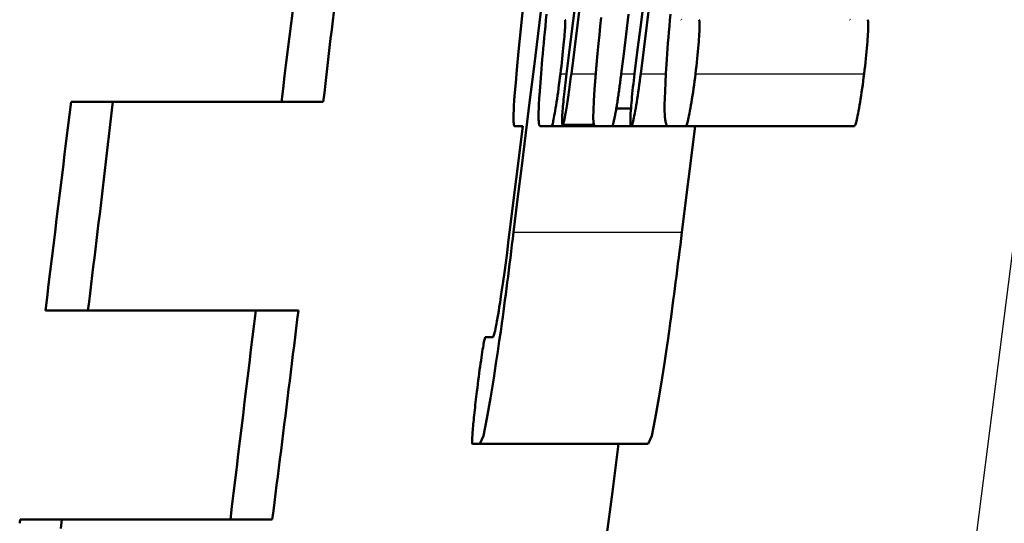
# Model space of a CAD drawing. Header units: millimetres. Extents: x 257 to 2036, y 206 to 1822.
# Tile 35 of 66: x 931.45 to 933.8, y 1613.72 to 1614.92. Entities that reach past the tile are written whole.
import ezdxf

# ---------------------------------------------------------------- set-up
doc = ezdxf.new("R2010")
doc.units = ezdxf.units.MM
doc.header["$LTSCALE"] = 7
doc.layers.add('Sichtbare Kanten(DIN)', color=7, linetype='Continuous', lineweight=50)
doc.layers.add('Sichtbare tangentiale Kanten(DIN)', color=3, linetype='Continuous', lineweight=25)

msp = doc.modelspace()

# ---------------------------------------------------------------- linework, layer by layer
at = {"layer": 'Sichtbare Kanten(DIN)'}
for p, q in [((931.5682, 1614.7277), (931.6684, 1614.7277)), ((931.6684, 1614.7277), (932.1724, 1614.7277)), ((932.8741, 1614.7115), (932.9093, 1614.7115)), ((932.6499, 1614.669), (932.6186, 1614.4155)), ((932.6499, 1614.669), (932.6314, 1614.669)), ((932.7191, 1614.669), (932.6921, 1614.669)), ((932.7191, 1614.669), (932.8226, 1614.669)), ((932.7453, 1614.6728), (932.8203, 1614.6728)), ((932.8634, 1614.669), (932.8226, 1614.669)), ((932.8634, 1614.669), (932.9096, 1614.669)), ((932.9096, 1614.669), (932.9987, 1614.669)), ((933.0398, 1614.669), (932.9987, 1614.669)), ((933.0627, 1614.669), (933.0314, 1614.4155)), ((933.0398, 1614.669), (933.4438, 1614.669)), ((931.6087, 1614.2277), (931.5068, 1614.2277)), ((931.6087, 1614.2277), (932.1127, 1614.2277)), ((932.5605, 1614.164), (932.5784, 1614.164)), ((932.5473, 1613.9087), (932.5294, 1613.9087)), ((932.5473, 1613.9087), (932.9505, 1613.9087)), ((931.4462, 1613.7277), (931.5464, 1613.7277)), ((931.5464, 1613.7277), (932.0502, 1613.7277))]:
    msp.add_line(p, q, dxfattribs=at)
at = {"layer": 'Sichtbare Kanten(DIN)', "flags": 128}
for points in [[(932.7785, 1614.9852), (932.7705, 1614.9217), (932.7626, 1614.8582), (932.7547, 1614.7947)], [(932.6519, 1614.9647), (932.6453, 1614.9021), (932.6399, 1614.8485), (932.6359, 1614.8048), (932.6331, 1614.7732), (932.6312, 1614.7499), (932.6298, 1614.7315), (932.6289, 1614.7176), (932.6284, 1614.7072), (932.6281, 1614.6998), (932.6279, 1614.6945), (932.6279, 1614.6899), (932.6279, 1614.6859), (932.628, 1614.6823), (932.6282, 1614.6792), (932.6284, 1614.6766), (932.6287, 1614.6744), (932.629, 1614.6726), (932.6294, 1614.6712), (932.6298, 1614.6702), (932.6303, 1614.6695), (932.6308, 1614.6691), (932.6314, 1614.669)], [(932.6281, 1614.4155), (932.6378, 1614.4948), (932.6476, 1614.5741), (932.6574, 1614.6534), (932.6672, 1614.7327), (932.6771, 1614.812), (932.687, 1614.8913), (932.6969, 1614.9706)], [(932.7665, 1614.7947), (932.7737, 1614.853), (932.781, 1614.9112), (932.7882, 1614.9695)], [(932.9397, 1614.9695), (932.9325, 1614.9112), (932.9252, 1614.853), (932.9179, 1614.7947)], [(932.9325, 1614.7947), (932.9398, 1614.853), (932.947, 1614.9112), (932.9543, 1614.9695)], [(932.1724, 1614.7277), (932.175, 1614.7495), (932.1775, 1614.7713), (932.18, 1614.793), (932.1825, 1614.8146), (932.185, 1614.8361), (932.1875, 1614.8575), (932.1899, 1614.8789), (932.1924, 1614.9002), (932.1948, 1614.9214), (932.1972, 1614.9426)], [(932.7072, 1614.9372), (932.7057, 1614.9228), (932.7043, 1614.9086), (932.7029, 1614.8948), (932.7016, 1614.8813), (932.7003, 1614.868), (932.6991, 1614.8551), (932.698, 1614.8424), (932.6969, 1614.83), (932.6958, 1614.8179)], [(932.8859, 1614.7947), (932.8919, 1614.8423), (932.8978, 1614.8899), (932.9037, 1614.9376)], [(933.0038, 1614.9372), (933.0025, 1614.9228), (933.0012, 1614.9087), (933, 1614.8948), (932.9989, 1614.8813), (932.9979, 1614.868), (932.9969, 1614.8551), (932.996, 1614.8424), (932.9951, 1614.83), (932.9943, 1614.8179)], [(932.7402, 1614.7947), (932.7414, 1614.8039), (932.7425, 1614.813), (932.7435, 1614.822), (932.7445, 1614.8309), (932.7455, 1614.8396), (932.7464, 1614.8481), (932.7472, 1614.8563), (932.748, 1614.8639), (932.7487, 1614.871), (932.7493, 1614.8776), (932.7498, 1614.8838), (932.7502, 1614.8895), (932.7506, 1614.8948), (932.751, 1614.8997), (932.7513, 1614.9043), (932.7515, 1614.9084), (932.7517, 1614.9121), (932.7517, 1614.9154), (932.7518, 1614.9182), (932.7517, 1614.9204), (932.7516, 1614.9221), (932.7514, 1614.9234), (932.7512, 1614.9241), (932.7508, 1614.9243)], [(932.8378, 1614.9296), (932.8356, 1614.9086), (932.8336, 1614.8879), (932.8315, 1614.8674), (932.8293, 1614.8436), (932.8267, 1614.8159), (932.8242, 1614.7864), (932.822, 1614.7568), (932.8202, 1614.7301), (932.8192, 1614.7078), (932.819, 1614.6903), (932.8195, 1614.6781), (932.8208, 1614.6712), (932.8226, 1614.669)], [(933.0303, 1614.9243), (933.0294, 1614.9247)], [(933.0638, 1614.7947), (933.0649, 1614.8039), (933.066, 1614.813), (933.067, 1614.8221), (933.068, 1614.831), (933.0689, 1614.8397), (933.0697, 1614.8482), (933.0705, 1614.8564), (933.0711, 1614.864), (933.0717, 1614.8712), (933.0722, 1614.8778), (933.0726, 1614.8839), (933.0729, 1614.8896), (933.0732, 1614.8949), (933.0734, 1614.8998), (933.0735, 1614.9043), (933.0736, 1614.9085), (933.0736, 1614.9122), (933.0735, 1614.9155), (933.0734, 1614.9182), (933.0732, 1614.9204), (933.0729, 1614.9222), (933.0725, 1614.9234), (933.0721, 1614.9241), (933.0716, 1614.9243)], [(933.4333, 1614.9247), (933.4342, 1614.9243)], [(933.4756, 1614.9243), (933.4761, 1614.9241), (933.4765, 1614.9234), (933.4769, 1614.9222), (933.4771, 1614.9204), (933.4774, 1614.9182), (933.4775, 1614.9155), (933.4776, 1614.9122), (933.4776, 1614.9085), (933.4775, 1614.9044), (933.4774, 1614.8998), (933.4771, 1614.8949), (933.4769, 1614.8896), (933.4765, 1614.8839), (933.4761, 1614.8778), (933.4757, 1614.8712), (933.4751, 1614.8641), (933.4745, 1614.8564), (933.4737, 1614.8483), (933.4729, 1614.8397), (933.472, 1614.831), (933.471, 1614.8221), (933.47, 1614.813), (933.4689, 1614.8039), (933.4678, 1614.7947)], [(932.6958, 1614.8179), (932.6939, 1614.7952), (932.6922, 1614.7736), (932.6907, 1614.7533), (932.6895, 1614.7353), (932.6887, 1614.7214), (932.6882, 1614.7111), (932.688, 1614.704), (932.6879, 1614.6991), (932.6878, 1614.695), (932.6878, 1614.6912), (932.6879, 1614.6878), (932.688, 1614.6847), (932.6882, 1614.682), (932.6883, 1614.6795), (932.6886, 1614.6773), (932.6889, 1614.6754), (932.6892, 1614.6738), (932.6895, 1614.6724), (932.6899, 1614.6713), (932.6903, 1614.6704), (932.6907, 1614.6698), (932.6911, 1614.6693), (932.6916, 1614.669), (932.6921, 1614.669)], [(932.9943, 1614.8179), (932.9929, 1614.7952), (932.9917, 1614.7736), (932.9908, 1614.7533), (932.9902, 1614.7353), (932.9899, 1614.7214), (932.9898, 1614.7111), (932.9899, 1614.704), (932.9901, 1614.6991), (932.9903, 1614.695), (932.9906, 1614.6912), (932.9909, 1614.6878), (932.9913, 1614.6847), (932.9917, 1614.6819), (932.9922, 1614.6795), (932.9927, 1614.6773), (932.9932, 1614.6754), (932.9938, 1614.6738), (932.9944, 1614.6724), (932.9951, 1614.6713), (932.9957, 1614.6704), (932.9964, 1614.6698), (932.9972, 1614.6693), (932.9979, 1614.669), (932.9987, 1614.669)], [(932.7191, 1614.669), (932.7195, 1614.6691), (932.7199, 1614.6697), (932.7203, 1614.6706), (932.7208, 1614.672), (932.7213, 1614.6737), (932.7219, 1614.676), (932.7226, 1614.6786), (932.7233, 1614.6818), (932.724, 1614.6855), (932.7248, 1614.6898), (932.7257, 1614.6946), (932.7267, 1614.7001), (932.7277, 1614.7062), (932.7288, 1614.7128), (932.7299, 1614.7198), (932.731, 1614.7271), (932.7322, 1614.7347), (932.7333, 1614.7428), (932.7345, 1614.7511), (932.7357, 1614.7596), (932.7368, 1614.7682), (932.738, 1614.7769), (932.7391, 1614.7858), (932.7402, 1614.7947)], [(932.7547, 1614.7947), (932.7538, 1614.7876), (932.753, 1614.7805), (932.7521, 1614.7734), (932.7513, 1614.7664), (932.7506, 1614.7594), (932.7498, 1614.7527), (932.7491, 1614.746), (932.7484, 1614.7395), (932.7478, 1614.7333), (932.7473, 1614.7274), (932.7467, 1614.7217), (932.7463, 1614.7163), (932.7459, 1614.7111), (932.7455, 1614.7061), (932.7451, 1614.701), (932.7448, 1614.6959), (932.7445, 1614.6909), (932.7443, 1614.6863), (932.7442, 1614.6821), (932.7443, 1614.6787), (932.7444, 1614.6761), (932.7446, 1614.6743), (932.7449, 1614.6732), (932.7453, 1614.6728)], [(932.7453, 1614.6728), (932.746, 1614.6733), (932.7467, 1614.6747), (932.7476, 1614.6772), (932.7486, 1614.6808), (932.7497, 1614.6855), (932.7508, 1614.6909), (932.752, 1614.6967), (932.753, 1614.7025), (932.754, 1614.7079), (932.7548, 1614.7128), (932.7556, 1614.7175), (932.7564, 1614.7225), (932.7572, 1614.7277), (932.7581, 1614.7331), (932.7589, 1614.7387), (932.7598, 1614.7445), (932.7606, 1614.7505), (932.7615, 1614.7566), (932.7623, 1614.7628), (932.7632, 1614.769), (932.764, 1614.7754), (932.7648, 1614.7818), (932.7656, 1614.7882), (932.7665, 1614.7947)], [(932.8741, 1614.7115), (932.8746, 1614.7145), (932.8751, 1614.7176), (932.8756, 1614.7207), (932.8761, 1614.7239), (932.8766, 1614.7271), (932.8771, 1614.7304), (932.8776, 1614.7337), (932.8781, 1614.737), (932.8786, 1614.7404), (932.8791, 1614.7438), (932.8796, 1614.7473), (932.8801, 1614.7508), (932.8806, 1614.7544), (932.8811, 1614.758), (932.8816, 1614.7616), (932.8821, 1614.7652), (932.8826, 1614.7688), (932.8831, 1614.7725), (932.8836, 1614.7762), (932.884, 1614.7798), (932.8845, 1614.7835), (932.885, 1614.7872), (932.8855, 1614.791), (932.8859, 1614.7947)], [(932.9179, 1614.7947), (932.9169, 1614.7866), (932.916, 1614.7785), (932.915, 1614.7705), (932.9141, 1614.7625), (932.9133, 1614.7547), (932.9125, 1614.747), (932.9117, 1614.7395), (932.911, 1614.7323), (932.9104, 1614.7253), (932.9099, 1614.7186), (932.9094, 1614.7122), (932.9089, 1614.706), (932.9085, 1614.7002), (932.9082, 1614.6947), (932.908, 1614.6898), (932.9079, 1614.6853), (932.9078, 1614.6813), (932.9078, 1614.6779), (932.9079, 1614.6751), (932.9081, 1614.6728), (932.9084, 1614.6711), (932.9087, 1614.6699), (932.9091, 1614.6692), (932.9096, 1614.669)], [(932.9096, 1614.669), (932.9101, 1614.6691), (932.9106, 1614.6697), (932.9111, 1614.6706), (932.9117, 1614.6719), (932.9123, 1614.6737), (932.913, 1614.6759), (932.9138, 1614.6785), (932.9145, 1614.6817), (932.9154, 1614.6853), (932.9163, 1614.6895), (932.9173, 1614.6944), (932.9184, 1614.6998), (932.9195, 1614.7059), (932.9207, 1614.7125), (932.9218, 1614.7195), (932.923, 1614.7268), (932.9242, 1614.7345), (932.9255, 1614.7426), (932.9267, 1614.7509), (932.9279, 1614.7594), (932.9291, 1614.7681), (932.9303, 1614.7769), (932.9314, 1614.7857), (932.9325, 1614.7947)], [(933.0398, 1614.669), (933.0403, 1614.6691), (933.0409, 1614.6697), (933.0415, 1614.6706), (933.0422, 1614.6719), (933.0429, 1614.6737), (933.0436, 1614.6758), (933.0444, 1614.6785), (933.0452, 1614.6816), (933.0461, 1614.6852), (933.0471, 1614.6894), (933.0481, 1614.6942), (933.0492, 1614.6997), (933.0504, 1614.7058), (933.0517, 1614.7124), (933.0529, 1614.7194), (933.0541, 1614.7267), (933.0554, 1614.7344), (933.0566, 1614.7425), (933.0579, 1614.7508), (933.0591, 1614.7594), (933.0603, 1614.768), (933.0615, 1614.7768), (933.0627, 1614.7857), (933.0638, 1614.7947)], [(933.4678, 1614.7947), (933.4666, 1614.7857), (933.4655, 1614.7768), (933.4643, 1614.768), (933.4631, 1614.7594), (933.4618, 1614.7508), (933.4606, 1614.7425), (933.4593, 1614.7344), (933.4581, 1614.7267), (933.4568, 1614.7194), (933.4556, 1614.7124), (933.4544, 1614.7058), (933.4532, 1614.6997), (933.4521, 1614.6942), (933.451, 1614.6894), (933.4501, 1614.6852), (933.4492, 1614.6816), (933.4483, 1614.6785), (933.4475, 1614.6758), (933.4468, 1614.6737), (933.4461, 1614.6719), (933.4454, 1614.6706), (933.4448, 1614.6697), (933.4443, 1614.6691), (933.4438, 1614.669)], [(931.6087, 1614.2277), (931.6113, 1614.2488), (931.6139, 1614.2698), (931.6164, 1614.2909), (931.619, 1614.3119), (931.6215, 1614.3329), (931.6241, 1614.3539), (931.6266, 1614.3749), (931.6291, 1614.3959), (931.6316, 1614.4169), (931.6341, 1614.4378), (931.6367, 1614.4588), (931.6392, 1614.4797), (931.6416, 1614.5005), (931.6441, 1614.5214), (931.6466, 1614.5422), (931.6491, 1614.563), (931.6515, 1614.5837), (931.654, 1614.6044), (931.6564, 1614.6251), (931.6588, 1614.6457), (931.6612, 1614.6663), (931.6636, 1614.6868), (931.666, 1614.7073), (931.6684, 1614.7277)], [(932.8634, 1614.669), (932.8636, 1614.669), (932.8639, 1614.6692), (932.8642, 1614.6695), (932.8645, 1614.67), (932.8649, 1614.6706), (932.8652, 1614.6713), (932.8656, 1614.6722), (932.866, 1614.6733), (932.8664, 1614.6745), (932.8668, 1614.6759), (932.8672, 1614.6774), (932.8676, 1614.6791), (932.8681, 1614.681), (932.8686, 1614.6831), (932.8691, 1614.6853), (932.8696, 1614.6876), (932.8701, 1614.6901), (932.8707, 1614.6928), (932.8712, 1614.6956), (932.8718, 1614.6985), (932.8723, 1614.7015), (932.8729, 1614.7047), (932.8735, 1614.7081), (932.8741, 1614.7115)], [(932.5473, 1613.9087), (932.5557, 1613.928), (932.5642, 1613.969), (932.5726, 1614.0178), (932.5804, 1614.066), (932.5859, 1614.1013), (932.5902, 1614.1298), (932.5939, 1614.1553), (932.5972, 1614.1778), (932.5999, 1614.197), (932.602, 1614.2128), (932.6038, 1614.2259), (932.6056, 1614.2391), (932.6074, 1614.2527), (932.6092, 1614.2665), (932.6111, 1614.2806), (932.6129, 1614.295), (932.6148, 1614.3096), (932.6167, 1614.3244), (932.6186, 1614.3393), (932.6205, 1614.3544), (932.6224, 1614.3696), (932.6243, 1614.3849), (932.6262, 1614.4002), (932.6281, 1614.4155)], [(932.6186, 1614.4155), (932.6155, 1614.3908), (932.6124, 1614.3664), (932.6092, 1614.3425), (932.6061, 1614.3191), (932.603, 1614.2971), (932.6002, 1614.2778), (932.5978, 1614.2613), (932.5956, 1614.2475), (932.5939, 1614.2362), (932.5924, 1614.2269), (932.5909, 1614.2182), (932.5895, 1614.2101), (932.5882, 1614.2026), (932.587, 1614.1958), (932.5858, 1614.1896), (932.5846, 1614.184), (932.5836, 1614.1791), (932.5826, 1614.1749), (932.5817, 1614.1715), (932.5809, 1614.1687), (932.5802, 1614.1667), (932.5795, 1614.1652), (932.5789, 1614.1643), (932.5784, 1614.164)], [(933.0314, 1614.4155), (933.0295, 1614.4002), (933.0276, 1614.3849), (933.0257, 1614.3696), (933.0238, 1614.3545), (933.0219, 1614.3394), (933.02, 1614.3245), (933.0181, 1614.3097), (933.0162, 1614.2951), (933.0144, 1614.2808), (933.0125, 1614.2667), (933.0107, 1614.2528), (933.0089, 1614.2393), (933.0071, 1614.2261), (933.0054, 1614.213), (933.0032, 1614.1973), (933.0005, 1614.1781), (932.9972, 1614.1557), (932.9935, 1614.1302), (932.9892, 1614.1018), (932.9837, 1614.0665), (932.9759, 1614.0181), (932.9674, 1613.9691), (932.9589, 1613.9279), (932.9505, 1613.9087)], [(932.0502, 1613.7277), (932.0528, 1613.7481), (932.0554, 1613.7686), (932.058, 1613.7891), (932.0606, 1613.8097), (932.0632, 1613.8303), (932.0658, 1613.851), (932.0684, 1613.8717), (932.0711, 1613.8924), (932.0737, 1613.9132), (932.0763, 1613.934), (932.0789, 1613.9548), (932.0815, 1613.9757), (932.0841, 1613.9966), (932.0867, 1614.0175), (932.0893, 1614.0385), (932.0919, 1614.0595), (932.0945, 1614.0804), (932.0971, 1614.1014), (932.0997, 1614.1225), (932.1023, 1614.1435), (932.1049, 1614.1645), (932.1075, 1614.1856), (932.1101, 1614.2067), (932.1127, 1614.2277)], [(932.5605, 1614.164), (932.5602, 1614.1638), (932.5598, 1614.1631), (932.5594, 1614.162), (932.5589, 1614.1603), (932.5584, 1614.1581), (932.5578, 1614.1554), (932.5571, 1614.1522), (932.5564, 1614.1485), (932.5557, 1614.1443), (932.5549, 1614.1395), (932.554, 1614.1343), (932.5531, 1614.1285), (932.5521, 1614.1222), (932.5511, 1614.1155), (932.5501, 1614.1086), (932.549, 1614.1013), (932.5479, 1614.0936), (932.5468, 1614.0857), (932.5457, 1614.0774), (932.5446, 1614.0691), (932.5435, 1614.0606), (932.5424, 1614.052), (932.5413, 1614.0432), (932.5403, 1614.0344)], [(932.5403, 1614.0344), (932.5395, 1614.0279), (932.5387, 1614.0214), (932.5379, 1614.015), (932.5372, 1614.0086), (932.5364, 1614.0022), (932.5357, 1613.9959), (932.535, 1613.9897), (932.5344, 1613.9836), (932.5337, 1613.9776), (932.5331, 1613.9719), (932.5326, 1613.9663), (932.532, 1613.961), (932.5315, 1613.9558), (932.5311, 1613.9509), (932.5307, 1613.9462), (932.5302, 1613.9412), (932.5298, 1613.9355), (932.5293, 1613.9295), (932.529, 1613.9236), (932.5287, 1613.9182), (932.5286, 1613.9139), (932.5287, 1613.9109), (932.529, 1613.9092), (932.5294, 1613.9087)], [(932.8502, 1613.6806), (932.8647, 1613.7939), (932.8793, 1613.9087)], [(931.5436, 1613.7059), (931.5464, 1613.7277)]]:
    msp.add_lwpolyline(points, dxfattribs=at)
at = {"layer": 'Sichtbare Kanten(DIN)'}
for radius, start, end in [(320.8, 172.853175, 172.943167), (321.3, 172.954205, 173.044037), (320.8, 173.033142, 173.123099), (321.3, 173.133852, 173.13552)]:
    msp.add_arc((1250.4419, 1575.3162), radius, start, end, dxfattribs=at)
at = {"layer": 'Sichtbare tangentiale Kanten(DIN)'}
for p, q in [((932.7402, 1614.7947), (932.7547, 1614.7947)), ((932.7665, 1614.7947), (932.8249, 1614.7947)), ((932.8859, 1614.7947), (932.9179, 1614.7947)), ((932.9325, 1614.7947), (932.9929, 1614.7947)), ((933.0638, 1614.7947), (933.4678, 1614.7947)), ((932.6281, 1614.4155), (933.0314, 1614.4155))]:
    msp.add_line(p, q, dxfattribs=at)
at = {"layer": 'Sichtbare tangentiale Kanten(DIN)', "flags": 128}
msp.add_lwpolyline([(938.8854, 1643.2295), (938.2816, 1640.4398), (937.7011, 1637.6461), (937.1442, 1634.8487), (936.611, 1632.0478), (936.102, 1629.2439), (935.6172, 1626.4363), (935.1567, 1623.6238), (934.7206, 1620.8065), (934.3093, 1617.9847), (933.9231, 1615.1587), (933.5622, 1612.3288), (933.2269, 1609.4952), (932.9174, 1606.6583), (932.6339, 1603.8182), (932.3767, 1600.9753), (932.146, 1598.1299), (931.942, 1595.2823)], dxfattribs=at)

doc.saveas('drawing.dxf')
